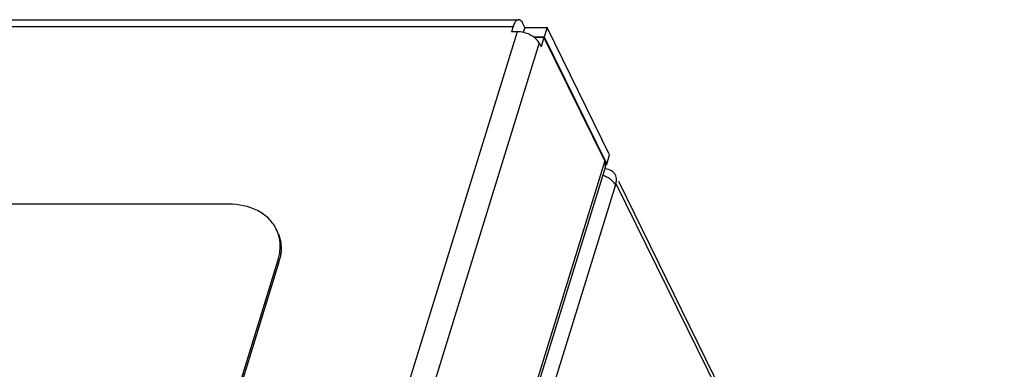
# Model space of a CAD drawing. Header units: millimetres. Extents: x 0 to 420, y 0 to 297.
# Tile 166 of 180: x 174 to 199, y 222 to 230. Entities that reach past the tile are written whole.
import ezdxf

# ---------------------------------------------------------------- set-up
doc = ezdxf.new("R2010")
doc.units = ezdxf.units.MM
doc.header["$LTSCALE"] = 23.1
doc.layers.get('0').update_dxf_attribs({"linetype": 'CONTINUOUS'})
doc.layers.add('ASSI', color=7, linetype='CONTINUOUS')

msp = doc.modelspace()

# ---------------------------------------------------------------- linework, layer by layer
at = {"color": 9, "linetype": 'CONTINUOUS'}
for p, q in [((186.664126, 230.127424), (168.879513, 172.576396)), ((187.215872, 229.8477), (169.431259, 172.296672)), ((199.161302, 205.907604), (189.122374, 226.364788)), ((180.720916, 224.428342), (180.743795, 224.381721))]:
    msp.add_line(p, q, dxfattribs=at)
at = {"color": 7, "linetype": 'CONTINUOUS'}
for p, q in [((186.664126, 230.127424), (186.525966, 230.127424)), ((186.857862, 230.236204), (186.812106, 230.329446)), ((186.857862, 230.236204), (186.818594, 230.10913)), ((186.857862, 230.236204), (187.410499, 230.236204)), ((187.410499, 230.236204), (187.337879, 230.001206)), ((188.966212, 227.065994), (187.410499, 230.236204)), ((187.071263, 230.001206), (187.337879, 230.001206)), ((187.088662, 229.989456), (187.334248, 229.989456)), ((187.215872, 229.8477), (187.261628, 229.754458)), ((187.334248, 229.989456), (187.261628, 229.754458)), ((188.844205, 226.912487), (187.334248, 229.989456)), ((187.337879, 230.001206), (188.893593, 226.830996)), ((188.893593, 226.830996), (188.966212, 227.065994)), ((188.893593, 226.830996), (188.864312, 226.80145)), ((179.498726, 225.838331), (152.419533, 225.838331)), ((166.196937, 177.428728), (180.720916, 224.428342)), ((166.219815, 177.382107), (180.743795, 224.381721))]:
    msp.add_line(p, q, dxfattribs=at)
for centre, radius, start, end in [((179.835736, 224.807325), 0.939317, 26.1292225, 27.2074332), ((179.825841, 224.803502), 0.949885, 13.453137, 26.0733777), ((179.466789, 224.816668), 1.312872, 342.7954822, 348.4038043), ((179.489667, 224.770047), 1.312872, 342.7954822, 348.4038043)]:
    msp.add_arc(centre, radius, start, end, dxfattribs=at)
for points, knots in [([(187.215872, 229.8477), (187.172596, 229.935887), (186.989374, 230.074144), (186.778528, 230.127424), (186.664126, 230.127424)], [0, 0, 0, 0, 0.461979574, 1, 1, 1, 1]), ([(180.671124, 225.236793), (180.623342, 225.329738), (180.49171, 225.504792), (180.109908, 225.769902), (179.743386, 225.838331), (179.498726, 225.838331)], [0, 0, 0, 0, 0.227689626, 0.466961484, 1, 1, 1, 1]), ([(180.739545, 225.086693), (180.755993, 225.042233), (180.810092, 224.853947), (180.805393, 224.651096), (180.775741, 224.506143)], [0, 0, 0, 0, 0.242656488, 1, 1, 1, 1]), ([(180.752863, 224.552764), (180.761083, 224.592948), (180.785331, 224.74903), (180.776898, 224.910785), (180.749661, 225.024493)], [0, 0, 0, 0, 0.259696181, 1, 1, 1, 1])]:
    msp.add_open_spline(points, degree=3, knots=knots, dxfattribs=at)
at = {"layer": 'ASSI', "color": 7, "linetype": 'CONTINUOUS'}
for p, q in [((148.294933, 230.426949), (186.703176, 230.426949)), ((186.565907, 230.256673), (186.525966, 230.127424)), ((188.859667, 226.779626), (181.516935, 203.018537)), ((189.10785, 226.317788), (189.122374, 226.364788)), ((199.150804, 206.105848), (189.192317, 226.399111))]:
    msp.add_line(p, q, dxfattribs=at)
at = {"layer": 'ASSI', "color": 9, "linetype": 'CONTINUOUS'}
for p, q in [((148.157664, 230.256673), (186.565907, 230.256673)), ((188.844205, 226.912487), (181.482255, 203.089208)), ((189.10785, 226.317788), (181.756793, 202.529759))]:
    msp.add_line(p, q, dxfattribs=at)
at = {"layer": 'ASSI', "color": 7, "linetype": 'CONTINUOUS'}
for centre, radius, start, end in [((188.718493, 226.823303), 0.147775, 342.9026244, 351.463783), ((188.542986, 225.828579), 0.76943, 65.3832105, 71.2054814), ((188.67902, 226.043754), 0.513882, 47.8654473, 50.7117253), ((188.904631, 226.461593), 0.230783, 20.1349818, 25.9114393)]:
    msp.add_arc(centre, radius, start, end, dxfattribs=at)
for points, knots in [([(186.703185, 230.426947), (186.689615, 230.426948), (186.649498, 230.413507), (186.600145, 230.350451), (186.576738, 230.291721), (186.565907, 230.256673)], [0, 0, 0, 0, 0.176813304, 0.522032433, 1, 1, 1, 1]), ([(186.812106, 230.329446), (186.805004, 230.343919), (186.781651, 230.386395), (186.736928, 230.426945), (186.703185, 230.426947)], [0, 0, 0, 0, 0.323309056, 1, 1, 1, 1]), ([(189.112213, 226.562441), (189.09106, 226.605983), (189.013485, 226.684692), (188.909276, 226.711211), (188.854362, 226.715748)], [0, 0, 0, 0, 0.467670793, 1, 1, 1, 1]), ([(189.004421, 226.441483), (188.994202, 226.44985), (188.950188, 226.483253), (188.901679, 226.510562), (188.86349, 226.528079)], [0, 0, 0, 0, 0.239172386, 1, 1, 1, 1]), ([(189.10785, 226.317788), (189.103231, 226.327202), (189.080694, 226.366861), (189.049749, 226.401314), (189.023769, 226.424834)], [0, 0, 0, 0, 0.230294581, 1, 1, 1, 1]), ([(189.122374, 226.364788), (189.126988, 226.379718), (189.140528, 226.437455), (189.136347, 226.500013), (189.121309, 226.541037)], [0, 0, 0, 0, 0.263427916, 1, 1, 1, 1])]:
    msp.add_open_spline(points, degree=3, knots=knots, dxfattribs=at)
for points in [[(188.858827, 226.874971), (188.855101, 226.887865), (188.850118, 226.900438), (188.844205, 226.912487)], [(188.864631, 226.801368), (188.868285, 226.825706), (188.865659, 226.851328), (188.858827, 226.874971)]]:
    msp.add_open_spline(points, degree=3, dxfattribs=at)

doc.saveas('drawing.dxf')
